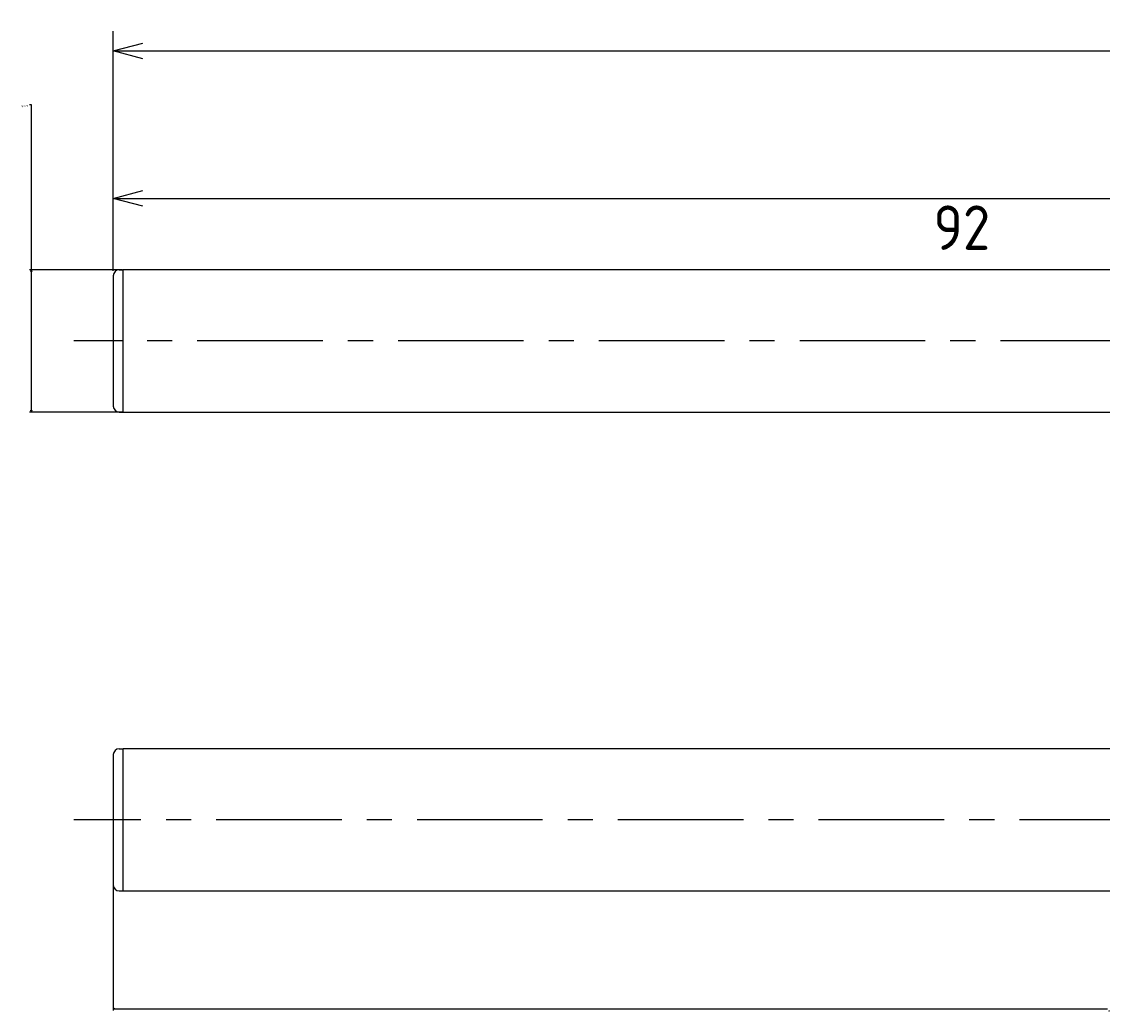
# Model space of a CAD drawing. Extents: x 95 to 269, y 166 to 216.
# Tile 1 of 5: x 95 to 150, y 166 to 216. Entities that reach past the tile are written whole.
import ezdxf

# ---------------------------------------------------------------- set-up
doc = ezdxf.new("R2010")
doc.units = 0
doc.header["$LTSCALE"] = 0.2
doc.linetypes.add('CENTER', pattern=[50.8, 31.75, -6.35, 6.35, -6.35])
doc.layers.get('0').update_dxf_attribs({"linetype": 'CONTINUOUS'})
doc.layers.get('DEFPOINTS').update_dxf_attribs({"linetype": 'CONTINUOUS'})
for name, color, linetype in [('18-0-CON', 3, 'CONTINUOUS'), ('18-2-CEN', 1, 'CENTER'), ('35-0-CON', 7, 'CONTINUOUS')]:
    doc.layers.add(name, color=color, linetype=linetype)
doc.styles.get("Standard").update_dxf_attribs({"font": 'isocp.shx', "bigfont": 'bigfont.shx'})
doc.dimstyles.get("Standard").update_dxf_attribs({"dimtxt": 0.18, "dimasz": 0.18, "dimexe": 0.18, "dimexo": 0.0625, "dimgap": 0.09, "dimtad": 0, "dimtih": 1, "dimtoh": 1, "dimzin": 0, "dimcen": 0.09, "dimazin": 3, "dimtfac": 1, "dimtofl": 0, "dimtmove": 0, "dimatfit": 3})

# ---------------------------------------------------------------- blocks, each defined once
blk = doc.blocks.new('_OPEN30')
at = {"color": 0, "linetype": 'BYBLOCK'}
for p, q in [((-1, 0.268), (0, 0)), ((0, 0), (-1, -0.268)), ((0, 0), (-1, 0))]:
    blk.add_line(p, q, dxfattribs=at)
blk = doc.blocks.new('*D269')
at = {"layer": '18-0-CON', "color": 0}
for p, q in [((95.756, 211.972), (95.846, 211.972)), ((95.846, 211.972), (95.846, 203.6)), ((100.469, 203.6), (95.756, 203.6)), ((95.846, 203.51), (95.846, 196.49)), ((100.469, 196.4), (95.756, 196.4))]:
    blk.add_line(p, q, dxfattribs=at)
at = {"layer": 'DEFPOINTS', "color": 0}
for p in [(100.5, 203.6), (95.846, 196.4), (100.5, 196.4)]:
    blk.add_point(p, dxfattribs=at)
at = {"layer": '18-0-CON', "color": 0, "xscale": 0.0899999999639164, "yscale": 0.0899999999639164, "zscale": 0.0899999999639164}
for p, rotation in [((95.846, 203.6), 90), ((95.846, 196.4), 270)]:
    blk.add_blockref('_OPEN30', p, dxfattribs=dict(at, rotation=rotation))
at = {"layer": '18-0-CON', "color": 0}
blk.add_text('φ7.20', height=0.09, dxfattribs=at).set_placement((95.359, 211.855))
blk = doc.blocks.new('*D247')
at = {"layer": '18-0-CON', "color": 161}
for p, q in [((100, 203.55), (100, 208.215)), ((192, 203.85), (192, 208.215)), ((101.5, 207.215), (190.5, 207.215))]:
    blk.add_line(p, q, dxfattribs=at)
at = {"layer": 'DEFPOINTS', "color": 0}
for p in [(192, 207.215), (192, 203.6), (100, 203.3)]:
    blk.add_point(p, dxfattribs=at)
at = {"layer": '18-0-CON', "color": 161, "xscale": 1.499999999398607, "yscale": 1.499999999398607, "zscale": 1.499999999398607, "rotation": 180}
blk.add_blockref('_OPEN30', (100, 207.215), dxfattribs=at)
at = {"layer": '18-0-CON', "color": 161, "xscale": 1.499999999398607, "yscale": 1.499999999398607, "zscale": 1.499999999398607}
blk.add_blockref('_OPEN30', (192, 207.215), dxfattribs=at)
at = {"layer": '18-0-CON', "color": 161}
blk.add_text('92', height=2.25, dxfattribs=at).set_placement((141.5, 204.608))
blk = doc.blocks.new('*D246')
at = {"layer": '18-0-CON', "color": 161}
for p, q in [((100, 206.3), (100, 215.675)), ((261, 200.25), (261, 215.675)), ((101.5, 214.675), (259.5, 214.675))]:
    blk.add_line(p, q, dxfattribs=at)
at = {"layer": 'DEFPOINTS', "color": 0}
for p in [(261, 214.675), (100, 206.05), (261, 200)]:
    blk.add_point(p, dxfattribs=at)
at = {"layer": '18-0-CON', "color": 161, "xscale": 1.499999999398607, "yscale": 1.499999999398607, "zscale": 1.499999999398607, "rotation": 180}
blk.add_blockref('_OPEN30', (100, 214.675), dxfattribs=at)
at = {"layer": '18-0-CON', "color": 161, "xscale": 1.499999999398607, "yscale": 1.499999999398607, "zscale": 1.499999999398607}
blk.add_blockref('_OPEN30', (261, 214.675), dxfattribs=at)
at = {"layer": '18-0-CON', "color": 161}
blk.add_text('(161)', height=2.25, dxfattribs=at).set_placement((176, 212.18))
blk = doc.blocks.new('*D271')
at = {"layer": '18-0-CON', "color": 0}
for p, q in [((201, 173.278), (201, 166.11)), ((100, 172.428), (100, 166.11)), ((100.09, 166.2), (150.311, 166.2)), ((200.91, 166.2), (150.689, 166.2))]:
    blk.add_line(p, q, dxfattribs=at)
at = {"layer": 'DEFPOINTS', "color": 0}
for p in [(201, 173.309), (100, 172.459), (100, 166.2)]:
    blk.add_point(p, dxfattribs=at)
at = {"layer": '18-0-CON', "color": 0, "xscale": 0.090000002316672, "yscale": 0.090000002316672, "zscale": 0.090000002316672, "rotation": 180}
blk.add_blockref('_OPEN30', (100, 166.2), dxfattribs=at)
at = {"layer": '18-0-CON', "color": 0, "xscale": 0.090000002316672, "yscale": 0.090000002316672, "zscale": 0.090000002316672}
blk.add_blockref('_OPEN30', (201, 166.2), dxfattribs=at)
at = {"layer": '18-0-CON', "color": 0}
blk.add_text('(101.0)', height=0.09, dxfattribs=at).set_placement((150.32, 166.041))

msp = doc.modelspace()

# ---------------------------------------------------------------- linework, layer by layer
at = {"layer": '18-2-CEN'}
for p, q in [((263.00005, 200), (98.00145, 200)), ((263.00005, 200), (98.00145, 200)), ((203.00005, 175.75896), (98.00145, 175.75896))]:
    msp.add_line(p, q, dxfattribs=at)
at = {"layer": '35-0-CON'}
for p, q in [((100.3, 203.6), (100.5, 203.6)), ((192.00005, 203.6), (100.5, 203.6)), ((100.5, 196.4), (100.5, 203.6)), ((100, 203.3), (100, 196.7)), ((100.3, 196.4), (100.5, 196.4)), ((100.50005, 196.4), (192.00005, 196.4)), ((100, 179.05896), (100, 172.45896)), ((100.3, 179.35896), (100.5, 179.35896)), ((192.00005, 179.35896), (100.5, 179.35896)), ((100.5, 172.15896), (100.5, 179.35896)), ((100.3, 172.15896), (100.5, 172.15896)), ((100.50005, 172.15896), (192.00005, 172.15896))]:
    msp.add_line(p, q, dxfattribs=at)
for centre, start, end in [((100.3, 203.3), 90, 180), ((100.3, 196.7), 180, 270), ((100.3, 179.05896), 90, 180), ((100.3, 172.45896), 180, 270)]:
    msp.add_arc(centre, 0.3, start, end, dxfattribs=at)

# ---------------------------------------------------------------- dimensions: what is measured, and where the dimension line sits
at = {"layer": '18-0-CON'}
for base, p1, p2, override, picture, middle in [((261.00005, 214.67515), (100, 206.05), (261.00005, 200.00013), {"dimscale": 0.5, "dimpost": '(<>)', "dimblk1": 'OPEN30', "dimblk2": 'OPEN30', "dimsah": 1}, '*D246', (180.50003, 216.16265)), ((192.00005, 207.21523), (100, 203.3), (192.00005, 203.6), {"dimscale": 0.5, "dimblk1": 'OPEN30', "dimblk2": 'OPEN30', "dimsah": 1}, '*D247', (146.00003, 208.591)), ((100, 166.20036), (201.00005, 173.30896), (100, 172.45896), {"dimscale": 0.5, "dimdec": 1, "dimpost": '(<>)', "dimblk": 'OPEN30', "dimtdec": 4, "dimtmove": 0, "dimtzin": 0}, '*D271', (150.50003, 166.20036))]:
    dim = msp.add_linear_dim(base=base, p1=p1, p2=p2, dimstyle='Standard', override=override, dxfattribs=at)
    dim.commit()
    dim.dimension.update_dxf_attribs({"geometry": picture, "text_midpoint": middle})
dim = msp.add_linear_dim(base=(95.84574, 196.4), p1=(100.5, 203.6), p2=(100.50005, 196.4), angle=90, dimstyle='Standard', override={"dimscale": 0.5, "dimgap": 0.5, "dimpost": 'φ<>', "dimblk1": 'OPEN30', "dimblk2": 'OPEN30', "dimsah": 1, "dimtol": 0, "dimlim": 0, "dimtp": 0.1, "dimtm": 0.3, "dimtmove": 1, "dimtolj": 2}, dxfattribs=at)
dim.commit()
dim.dimension.update_dxf_attribs({"geometry": '*D269', "text_midpoint": (95.69005, 211.97226), "dimtype": 128})

doc.saveas('drawing.dxf')
